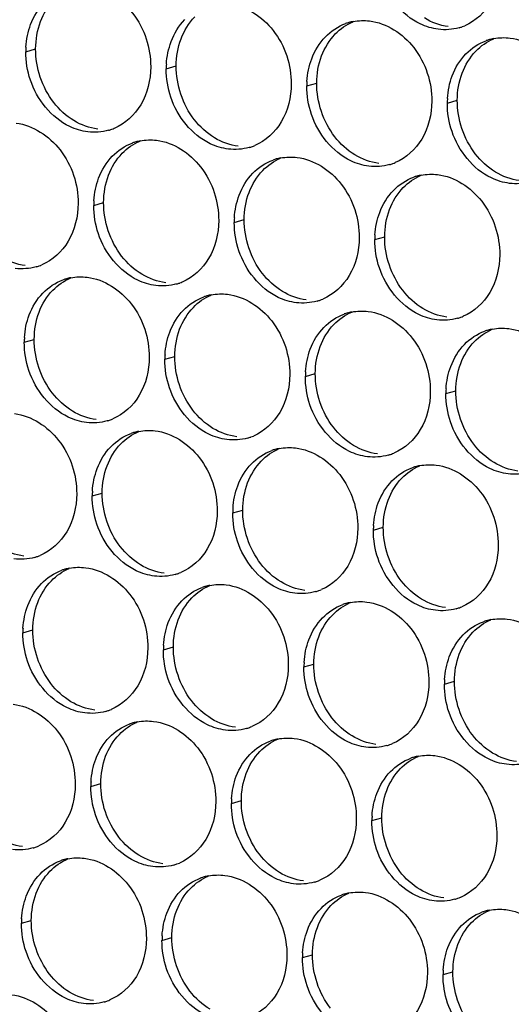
# Paper-space layout '45651_1_3' of a CAD drawing. Header units: millimetres. Extents: x -231 to 594, y 0 to 420.
# Tile 77 of 247: x 113.55 to 118.87, y 133.95 to 144.61. Entities that reach past the tile are written whole.
import ezdxf

# ---------------------------------------------------------------- set-up
doc = ezdxf.new("R2010")
doc.units = ezdxf.units.MM
doc.header["$LTSCALE"] = 32.67
doc.layers.add('02___PRT_ALL_AXES', color=7, linetype='CONTINUOUS')

psp = doc.layouts.new('45651_1_3')

# ---------------------------------------------------------------- linework, layer by layer
at = {"layer": '02___PRT_ALL_AXES', "color": 7, "linetype": 'CONTINUOUS'}
for p, q in [((113.62, 144.266), (113.727, 144.297)), ((115.139, 144.081), (115.247, 144.112)), ((116.659, 143.895), (116.766, 143.926)), ((118.179, 143.71), (118.286, 143.741)), ((114.355, 142.603), (114.462, 142.634)), ((115.875, 142.418), (115.982, 142.448)), ((117.394, 142.232), (117.501, 142.263)), ((113.604, 141.121), (113.712, 141.152)), ((115.124, 140.936), (115.231, 140.967)), ((116.644, 140.751), (116.751, 140.781)), ((118.163, 140.565), (118.27, 140.596)), ((114.339, 139.458), (114.447, 139.489)), ((115.859, 139.273), (115.966, 139.304)), ((117.379, 139.087), (117.486, 139.118)), ((113.589, 137.977), (113.696, 138.007)), ((115.108, 137.791), (115.216, 137.822)), ((116.628, 137.606), (116.735, 137.636)), ((118.148, 137.42), (118.255, 137.451)), ((114.324, 136.313), (114.431, 136.344)), ((115.844, 136.128), (115.951, 136.159)), ((117.363, 135.943), (117.47, 135.973)), ((113.573, 134.832), (113.68, 134.862)), ((115.093, 134.646), (115.2, 134.677)), ((116.612, 134.461), (116.72, 134.491)), ((118.132, 134.275), (118.239, 134.306))]:
    psp.add_line(p, q, dxfattribs=at)
at = {"layer": '02___PRT_ALL_AXES', "color": 3, "linetype": 'CONTINUOUS'}
for centre, radius, start, end in [((117.264, 144.056), 0.547, 105.9406, 109.7675), ((117.266, 144.051), 0.552, 100.9772, 105.9383), ((118.155, 145.051), 0.547, 285.9406, 289.7675), ((118.155, 145.053), 0.548, 289.7729, 292.7369), ((118.784, 143.871), 0.547, 105.9406, 109.7675), ((118.785, 143.866), 0.552, 100.9772, 105.9383), ((114.512, 144.262), 0.892, 176.518, 179.7169), ((116.031, 144.076), 0.892, 176.518, 179.7169), ((117.551, 143.891), 0.892, 176.518, 179.7169), ((119.07, 143.706), 0.892, 176.518, 179.7169), ((114.365, 143.941), 0.547, 285.9406, 289.7675), ((114.365, 143.942), 0.548, 289.7729, 292.7369), ((114.96, 142.764), 0.547, 105.9406, 109.7675), ((114.962, 142.759), 0.552, 100.9772, 105.9383), ((115.885, 143.755), 0.547, 285.9406, 289.7675), ((115.884, 143.756), 0.548, 289.7729, 292.7369), ((116.48, 142.579), 0.547, 105.9406, 109.7675), ((116.481, 142.574), 0.552, 100.9772, 105.9383), ((117.404, 143.57), 0.547, 285.9406, 289.7675), ((117.404, 143.571), 0.548, 289.7729, 292.7369), ((118, 142.393), 0.547, 105.9406, 109.7675), ((118.001, 142.388), 0.552, 100.9772, 105.9383), ((115.247, 142.599), 0.892, 176.518, 179.7169), ((116.766, 142.413), 0.892, 176.518, 179.7169), ((118.286, 142.228), 0.892, 176.518, 179.7169), ((113.581, 142.463), 0.547, 285.9406, 289.7675), ((113.58, 142.464), 0.548, 289.7729, 292.7369), ((114.21, 141.282), 0.547, 105.9406, 109.7675), ((114.211, 141.277), 0.552, 100.9772, 105.9383), ((115.1, 142.277), 0.547, 285.9406, 289.7675), ((115.1, 142.279), 0.548, 289.7729, 292.7369), ((115.729, 141.097), 0.547, 105.9406, 109.7675), ((115.731, 141.092), 0.552, 100.9772, 105.9383), ((116.62, 142.092), 0.547, 285.9406, 289.7675), ((116.619, 142.093), 0.548, 289.7729, 292.7369), ((117.25, 140.906), 0.552, 100.9772, 105.9383), ((117.249, 140.912), 0.547, 105.9406, 109.7675), ((118.14, 141.906), 0.547, 285.9406, 289.7675), ((118.139, 141.908), 0.548, 289.7729, 292.7369), ((118.769, 140.726), 0.547, 105.9406, 109.7675), ((118.77, 140.721), 0.552, 100.9772, 105.9383), ((114.496, 141.117), 0.892, 176.518, 179.7169), ((116.016, 140.932), 0.892, 176.518, 179.7169), ((117.535, 140.746), 0.892, 176.518, 179.7169), ((119.055, 140.561), 0.892, 176.518, 179.7169), ((114.35, 140.796), 0.547, 285.9406, 289.7675), ((114.349, 140.797), 0.548, 289.7729, 292.7369), ((114.945, 139.619), 0.547, 105.9406, 109.7675), ((114.946, 139.614), 0.552, 100.9772, 105.9383), ((115.869, 140.61), 0.547, 285.9406, 289.7675), ((115.869, 140.611), 0.548, 289.7729, 292.7369), ((116.464, 139.434), 0.547, 105.9406, 109.7675), ((116.466, 139.429), 0.552, 100.9772, 105.9383), ((117.389, 140.425), 0.547, 285.9406, 289.7675), ((117.388, 140.426), 0.548, 289.7729, 292.7369), ((117.984, 139.248), 0.547, 105.9406, 109.7675), ((117.985, 139.243), 0.552, 100.9772, 105.9383), ((115.231, 139.454), 0.892, 176.518, 179.7169), ((116.751, 139.268), 0.892, 176.518, 179.7169), ((118.27, 139.083), 0.892, 176.518, 179.7169), ((113.565, 139.318), 0.547, 285.9406, 289.7675), ((113.565, 139.319), 0.548, 289.7729, 292.7369), ((114.196, 138.133), 0.552, 100.9772, 105.9383), ((114.194, 138.138), 0.547, 105.9406, 109.7675), ((115.085, 139.133), 0.547, 285.9406, 289.7675), ((115.084, 139.134), 0.548, 289.7729, 292.7369), ((115.714, 137.952), 0.547, 105.9406, 109.7675), ((115.715, 137.947), 0.552, 100.9772, 105.9383), ((116.604, 138.947), 0.547, 285.9406, 289.7675), ((116.604, 138.948), 0.548, 289.7729, 292.7369), ((117.233, 137.767), 0.547, 105.9406, 109.7675), ((117.235, 137.762), 0.552, 100.9772, 105.9383), ((118.124, 138.762), 0.547, 285.9406, 289.7675), ((118.123, 138.763), 0.548, 289.7729, 292.7369), ((118.753, 137.581), 0.547, 105.9406, 109.7675), ((118.754, 137.576), 0.552, 100.9772, 105.9383), ((114.481, 137.972), 0.892, 176.518, 179.7169), ((116, 137.787), 0.892, 176.518, 179.7169), ((117.52, 137.601), 0.892, 176.518, 179.7169), ((119.039, 137.416), 0.892, 176.518, 179.7169), ((114.334, 137.651), 0.547, 285.9406, 289.7675), ((114.334, 137.652), 0.548, 289.7729, 292.7369), ((114.929, 136.474), 0.547, 105.9406, 109.7675), ((114.931, 136.469), 0.552, 100.9772, 105.9383), ((115.854, 137.465), 0.547, 285.9406, 289.7675), ((115.853, 137.467), 0.548, 289.7729, 292.7369), ((116.449, 136.289), 0.547, 105.9406, 109.7675), ((116.45, 136.284), 0.552, 100.9772, 105.9383), ((117.373, 137.28), 0.547, 285.9406, 289.7675), ((117.373, 137.281), 0.548, 289.7729, 292.7369), ((117.969, 136.104), 0.547, 105.9406, 109.7675), ((117.97, 136.098), 0.552, 100.9772, 105.9383), ((115.216, 136.309), 0.892, 176.518, 179.7169), ((116.735, 136.124), 0.892, 176.518, 179.7169), ((118.255, 135.938), 0.892, 176.518, 179.7169), ((113.55, 136.173), 0.547, 285.9406, 289.7675), ((113.549, 136.174), 0.548, 289.7729, 292.7369), ((114.179, 134.993), 0.547, 105.9406, 109.7675), ((114.18, 134.988), 0.552, 100.9772, 105.9383), ((115.069, 135.988), 0.547, 285.9406, 289.7675), ((115.069, 135.989), 0.548, 289.7729, 292.7369), ((115.698, 134.807), 0.547, 105.9406, 109.7675), ((115.7, 134.802), 0.552, 100.9772, 105.9383), ((116.589, 135.802), 0.547, 285.9406, 289.7675), ((116.588, 135.803), 0.548, 289.7729, 292.7369), ((117.219, 134.617), 0.552, 100.9772, 105.9383), ((117.218, 134.622), 0.547, 105.9406, 109.7675), ((118.108, 135.617), 0.547, 285.9406, 289.7675), ((118.108, 135.618), 0.548, 289.7729, 292.7369), ((118.737, 134.436), 0.547, 105.9406, 109.7675), ((118.739, 134.431), 0.552, 100.9772, 105.9383), ((114.465, 134.827), 0.892, 176.518, 179.7169), ((115.985, 134.642), 0.892, 176.518, 179.7169), ((117.504, 134.456), 0.892, 176.518, 179.7169), ((119.024, 134.271), 0.892, 176.518, 179.7169), ((114.319, 134.506), 0.547, 285.9406, 289.7675), ((114.318, 134.507), 0.548, 289.7729, 292.7369)]:
    psp.add_arc(centre, radius, start, end, dxfattribs=at)
for points, knots in [([(118.76, 145.212), (118.76, 145.071), (118.697, 144.795), (118.484, 144.597), (118.366, 144.547)], [0, 0, 0, 0, 0.525086, 1, 1, 1, 1]), ([(118.081, 144.509), (118.014, 144.517), (117.733, 144.601), (117.53, 144.862), (117.46, 145.07)], [0, 0, 0, 0, 0.236458, 1, 1, 1, 1]), ([(114.299, 144.97), (114.483, 144.948), (114.847, 144.707), (114.972, 144.306), (114.971, 144.102)], [0, 0, 0, 0, 0.476473, 1, 1, 1, 1]), ([(115.819, 144.785), (116.003, 144.762), (116.366, 144.521), (116.491, 144.12), (116.49, 143.916)], [0, 0, 0, 0, 0.476473, 1, 1, 1, 1]), ([(117.338, 144.599), (117.523, 144.577), (117.886, 144.336), (118.011, 143.935), (118.01, 143.731)], [0, 0, 0, 0, 0.476473, 1, 1, 1, 1]), ([(118.858, 144.414), (119.042, 144.391), (119.406, 144.15), (119.53, 143.749), (119.529, 143.545)], [0, 0, 0, 0, 0.476473, 1, 1, 1, 1]), ([(114.971, 144.102), (114.97, 143.96), (114.907, 143.684), (114.694, 143.486), (114.577, 143.436)], [0, 0, 0, 0, 0.525086, 1, 1, 1, 1]), ([(114.291, 143.398), (114.224, 143.406), (113.943, 143.49), (113.74, 143.751), (113.67, 143.959)], [0, 0, 0, 0, 0.236458, 1, 1, 1, 1]), ([(116.49, 143.916), (116.49, 143.775), (116.427, 143.499), (116.214, 143.3), (116.096, 143.251)], [0, 0, 0, 0, 0.525086, 1, 1, 1, 1]), ([(115.811, 143.212), (115.743, 143.22), (115.463, 143.304), (115.259, 143.565), (115.189, 143.774)], [0, 0, 0, 0, 0.236458, 1, 1, 1, 1]), ([(118.01, 143.731), (118.009, 143.589), (117.946, 143.313), (117.734, 143.115), (117.616, 143.065)], [0, 0, 0, 0, 0.525086, 1, 1, 1, 1]), ([(117.331, 143.027), (117.263, 143.035), (116.983, 143.119), (116.779, 143.38), (116.709, 143.588)], [0, 0, 0, 0, 0.236458, 1, 1, 1, 1]), ([(113.515, 143.493), (113.699, 143.47), (114.062, 143.229), (114.187, 142.828), (114.186, 142.624)], [0, 0, 0, 0, 0.476473, 1, 1, 1, 1]), ([(118.85, 142.841), (118.783, 142.85), (118.502, 142.933), (118.299, 143.194), (118.229, 143.403)], [0, 0, 0, 0, 0.236458, 1, 1, 1, 1]), ([(115.034, 143.307), (115.219, 143.285), (115.582, 143.043), (115.707, 142.642), (115.706, 142.438)], [0, 0, 0, 0, 0.476473, 1, 1, 1, 1]), ([(116.554, 143.122), (116.738, 143.099), (117.102, 142.858), (117.226, 142.457), (117.225, 142.253)], [0, 0, 0, 0, 0.476473, 1, 1, 1, 1]), ([(118.073, 142.936), (118.258, 142.914), (118.621, 142.672), (118.746, 142.271), (118.745, 142.067)], [0, 0, 0, 0, 0.476473, 1, 1, 1, 1]), ([(114.186, 142.624), (114.185, 142.483), (114.123, 142.206), (113.91, 142.008), (113.792, 141.959)], [0, 0, 0, 0, 0.525086, 1, 1, 1, 1]), ([(115.706, 142.438), (115.705, 142.297), (115.642, 142.021), (115.43, 141.823), (115.312, 141.773)], [0, 0, 0, 0, 0.525086, 1, 1, 1, 1]), ([(115.027, 141.735), (114.959, 141.743), (114.679, 141.827), (114.475, 142.088), (114.405, 142.296)], [0, 0, 0, 0, 0.236458, 1, 1, 1, 1]), ([(117.225, 142.253), (117.225, 142.112), (117.162, 141.835), (116.949, 141.637), (116.831, 141.588)], [0, 0, 0, 0, 0.525086, 1, 1, 1, 1]), ([(116.546, 141.549), (116.479, 141.557), (116.198, 141.641), (115.994, 141.902), (115.925, 142.111)], [0, 0, 0, 0, 0.236458, 1, 1, 1, 1]), ([(118.745, 142.067), (118.744, 141.926), (118.681, 141.65), (118.469, 141.452), (118.351, 141.402)], [0, 0, 0, 0, 0.525086, 1, 1, 1, 1]), ([(118.066, 141.364), (117.998, 141.372), (117.718, 141.456), (117.514, 141.717), (117.444, 141.925)], [0, 0, 0, 0, 0.236458, 1, 1, 1, 1]), ([(114.284, 141.825), (114.468, 141.803), (114.831, 141.562), (114.956, 141.161), (114.955, 140.957)], [0, 0, 0, 0, 0.476473, 1, 1, 1, 1]), ([(115.803, 141.64), (115.987, 141.617), (116.351, 141.376), (116.476, 140.975), (116.475, 140.771)], [0, 0, 0, 0, 0.476473, 1, 1, 1, 1]), ([(117.323, 141.454), (117.507, 141.432), (117.87, 141.191), (117.995, 140.79), (117.994, 140.586)], [0, 0, 0, 0, 0.476473, 1, 1, 1, 1]), ([(118.842, 141.269), (119.027, 141.246), (119.39, 141.005), (119.515, 140.604), (119.514, 140.4)], [0, 0, 0, 0, 0.476473, 1, 1, 1, 1]), ([(114.955, 140.957), (114.954, 140.815), (114.891, 140.539), (114.679, 140.341), (114.561, 140.291)], [0, 0, 0, 0, 0.525086, 1, 1, 1, 1]), ([(114.276, 140.253), (114.208, 140.261), (113.928, 140.345), (113.724, 140.606), (113.654, 140.814)], [0, 0, 0, 0, 0.236458, 1, 1, 1, 1]), ([(116.475, 140.771), (116.474, 140.63), (116.411, 140.354), (116.198, 140.155), (116.081, 140.106)], [0, 0, 0, 0, 0.525086, 1, 1, 1, 1]), ([(115.795, 140.067), (115.728, 140.076), (115.447, 140.159), (115.244, 140.42), (115.174, 140.629)], [0, 0, 0, 0, 0.236458, 1, 1, 1, 1]), ([(117.994, 140.586), (117.994, 140.444), (117.931, 140.168), (117.718, 139.97), (117.6, 139.92)], [0, 0, 0, 0, 0.525086, 1, 1, 1, 1]), ([(117.315, 139.882), (117.247, 139.89), (116.967, 139.974), (116.763, 140.235), (116.693, 140.443)], [0, 0, 0, 0, 0.236458, 1, 1, 1, 1]), ([(113.499, 140.348), (113.683, 140.325), (114.047, 140.084), (114.172, 139.683), (114.171, 139.479)], [0, 0, 0, 0, 0.476473, 1, 1, 1, 1]), ([(115.019, 140.162), (115.203, 140.14), (115.566, 139.899), (115.691, 139.497), (115.69, 139.293)], [0, 0, 0, 0, 0.476473, 1, 1, 1, 1]), ([(118.835, 139.696), (118.767, 139.705), (118.487, 139.788), (118.283, 140.05), (118.213, 140.258)], [0, 0, 0, 0, 0.236458, 1, 1, 1, 1]), ([(116.538, 139.977), (116.723, 139.954), (117.086, 139.713), (117.211, 139.312), (117.21, 139.108)], [0, 0, 0, 0, 0.476473, 1, 1, 1, 1]), ([(118.058, 139.791), (118.242, 139.769), (118.606, 139.528), (118.73, 139.127), (118.729, 138.923)], [0, 0, 0, 0, 0.476473, 1, 1, 1, 1]), ([(114.171, 139.479), (114.17, 139.338), (114.107, 139.061), (113.894, 138.863), (113.777, 138.814)], [0, 0, 0, 0, 0.525086, 1, 1, 1, 1]), ([(115.69, 139.293), (115.69, 139.152), (115.627, 138.876), (115.414, 138.678), (115.296, 138.628)], [0, 0, 0, 0, 0.525086, 1, 1, 1, 1]), ([(115.011, 138.59), (114.943, 138.598), (114.663, 138.682), (114.459, 138.943), (114.389, 139.151)], [0, 0, 0, 0, 0.236458, 1, 1, 1, 1]), ([(117.21, 139.108), (117.209, 138.967), (117.146, 138.691), (116.934, 138.492), (116.816, 138.443)], [0, 0, 0, 0, 0.525086, 1, 1, 1, 1]), ([(116.531, 138.404), (116.463, 138.412), (116.183, 138.496), (115.979, 138.757), (115.909, 138.966)], [0, 0, 0, 0, 0.236458, 1, 1, 1, 1]), ([(118.729, 138.923), (118.729, 138.781), (118.666, 138.505), (118.453, 138.307), (118.335, 138.257)], [0, 0, 0, 0, 0.525086, 1, 1, 1, 1]), ([(118.05, 138.219), (117.983, 138.227), (117.702, 138.311), (117.499, 138.572), (117.429, 138.78)], [0, 0, 0, 0, 0.236458, 1, 1, 1, 1]), ([(114.268, 138.68), (114.452, 138.658), (114.816, 138.417), (114.941, 138.016), (114.94, 137.812)], [0, 0, 0, 0, 0.476473, 1, 1, 1, 1]), ([(115.788, 138.495), (115.972, 138.472), (116.335, 138.231), (116.46, 137.83), (116.459, 137.626)], [0, 0, 0, 0, 0.476473, 1, 1, 1, 1]), ([(117.307, 138.309), (117.492, 138.287), (117.855, 138.046), (117.98, 137.645), (117.979, 137.441)], [0, 0, 0, 0, 0.476473, 1, 1, 1, 1]), ([(118.827, 138.124), (119.011, 138.101), (119.375, 137.86), (119.499, 137.459), (119.498, 137.255)], [0, 0, 0, 0, 0.476473, 1, 1, 1, 1]), ([(114.94, 137.812), (114.939, 137.67), (114.876, 137.394), (114.663, 137.196), (114.545, 137.147)], [0, 0, 0, 0, 0.525086, 1, 1, 1, 1]), ([(114.26, 137.108), (114.193, 137.116), (113.912, 137.2), (113.709, 137.461), (113.639, 137.669)], [0, 0, 0, 0, 0.236458, 1, 1, 1, 1]), ([(116.459, 137.626), (116.458, 137.485), (116.395, 137.209), (116.183, 137.01), (116.065, 136.961)], [0, 0, 0, 0, 0.525086, 1, 1, 1, 1]), ([(115.78, 136.922), (115.712, 136.931), (115.432, 137.015), (115.228, 137.276), (115.158, 137.484)], [0, 0, 0, 0, 0.236458, 1, 1, 1, 1]), ([(117.979, 137.441), (117.978, 137.299), (117.915, 137.023), (117.703, 136.825), (117.585, 136.776)], [0, 0, 0, 0, 0.525086, 1, 1, 1, 1]), ([(117.299, 136.737), (117.232, 136.745), (116.952, 136.829), (116.748, 137.09), (116.678, 137.298)], [0, 0, 0, 0, 0.236458, 1, 1, 1, 1]), ([(113.484, 137.203), (113.668, 137.18), (114.031, 136.939), (114.156, 136.538), (114.155, 136.334)], [0, 0, 0, 0, 0.476473, 1, 1, 1, 1]), ([(118.819, 136.552), (118.751, 136.56), (118.471, 136.644), (118.267, 136.905), (118.197, 137.113)], [0, 0, 0, 0, 0.236458, 1, 1, 1, 1]), ([(115.003, 137.017), (115.188, 136.995), (115.551, 136.754), (115.676, 136.353), (115.675, 136.149)], [0, 0, 0, 0, 0.476473, 1, 1, 1, 1]), ([(116.523, 136.832), (116.707, 136.809), (117.07, 136.568), (117.195, 136.167), (117.194, 135.963)], [0, 0, 0, 0, 0.476473, 1, 1, 1, 1]), ([(118.042, 136.646), (118.227, 136.624), (118.59, 136.383), (118.715, 135.982), (118.714, 135.778)], [0, 0, 0, 0, 0.476473, 1, 1, 1, 1]), ([(114.155, 136.334), (114.154, 136.193), (114.091, 135.917), (113.879, 135.718), (113.761, 135.669)], [0, 0, 0, 0, 0.525086, 1, 1, 1, 1]), ([(115.675, 136.149), (115.674, 136.007), (115.611, 135.731), (115.398, 135.533), (115.281, 135.483)], [0, 0, 0, 0, 0.525086, 1, 1, 1, 1]), ([(114.995, 135.445), (114.928, 135.453), (114.647, 135.537), (114.444, 135.798), (114.374, 136.006)], [0, 0, 0, 0, 0.236458, 1, 1, 1, 1]), ([(117.194, 135.963), (117.194, 135.822), (117.131, 135.546), (116.918, 135.347), (116.8, 135.298)], [0, 0, 0, 0, 0.525086, 1, 1, 1, 1]), ([(116.515, 135.259), (116.447, 135.268), (116.167, 135.351), (115.963, 135.612), (115.893, 135.821)], [0, 0, 0, 0, 0.236458, 1, 1, 1, 1]), ([(118.714, 135.778), (118.713, 135.636), (118.65, 135.36), (118.438, 135.162), (118.32, 135.112)], [0, 0, 0, 0, 0.525086, 1, 1, 1, 1]), ([(118.035, 135.074), (117.967, 135.082), (117.687, 135.166), (117.483, 135.427), (117.413, 135.635)], [0, 0, 0, 0, 0.236458, 1, 1, 1, 1]), ([(114.253, 135.535), (114.437, 135.513), (114.8, 135.272), (114.925, 134.871), (114.924, 134.667)], [0, 0, 0, 0, 0.476473, 1, 1, 1, 1]), ([(115.772, 135.35), (115.956, 135.328), (116.32, 135.086), (116.445, 134.685), (116.444, 134.481)], [0, 0, 0, 0, 0.476473, 1, 1, 1, 1]), ([(117.292, 135.165), (117.476, 135.142), (117.839, 134.901), (117.964, 134.5), (117.963, 134.296)], [0, 0, 0, 0, 0.476473, 1, 1, 1, 1]), ([(118.811, 134.979), (118.996, 134.957), (119.359, 134.715), (119.484, 134.314), (119.483, 134.11)], [0, 0, 0, 0, 0.476473, 1, 1, 1, 1]), ([(114.924, 134.667), (114.923, 134.526), (114.86, 134.249), (114.648, 134.051), (114.53, 134.002)], [0, 0, 0, 0, 0.525086, 1, 1, 1, 1]), ([(114.245, 133.963), (114.177, 133.971), (113.897, 134.055), (113.693, 134.316), (113.623, 134.525)], [0, 0, 0, 0, 0.236458, 1, 1, 1, 1]), ([(116.444, 134.481), (116.443, 134.34), (116.38, 134.064), (116.167, 133.866), (116.05, 133.816)], [0, 0, 0, 0, 0.525086, 1, 1, 1, 1]), ([(115.764, 133.778), (115.697, 133.786), (115.416, 133.87), (115.213, 134.131), (115.143, 134.339)], [0, 0, 0, 0, 0.236458, 1, 1, 1, 1]), ([(117.963, 134.296), (117.962, 134.155), (117.899, 133.878), (117.687, 133.68), (117.569, 133.631)], [0, 0, 0, 0, 0.525086, 1, 1, 1, 1]), ([(117.284, 133.592), (117.216, 133.6), (116.936, 133.684), (116.732, 133.945), (116.662, 134.154)], [0, 0, 0, 0, 0.236458, 1, 1, 1, 1]), ([(113.468, 134.058), (113.652, 134.035), (114.016, 133.794), (114.141, 133.393), (114.14, 133.189)], [0, 0, 0, 0, 0.476473, 1, 1, 1, 1]), ([(118.804, 133.407), (118.736, 133.415), (118.456, 133.499), (118.252, 133.76), (118.182, 133.968)], [0, 0, 0, 0, 0.236458, 1, 1, 1, 1])]:
    psp.add_open_spline(points, degree=3, knots=knots, dxfattribs=at)
for points in [[(113.673, 144.561), (113.706, 144.648), (113.756, 144.731), (113.82, 144.798)], [(113.622, 144.316), (113.627, 144.399), (113.643, 144.483), (113.673, 144.561)], [(115.192, 144.375), (115.225, 144.463), (115.275, 144.546), (115.34, 144.613)], [(116.86, 144.427), (116.92, 144.49), (116.997, 144.541), (117.08, 144.571)], [(117.161, 144.593), (117.219, 144.605), (117.28, 144.606), (117.338, 144.599)], [(116.712, 144.19), (116.745, 144.277), (116.795, 144.36), (116.86, 144.427)], [(118.305, 144.526), (118.233, 144.505), (118.156, 144.499), (118.081, 144.509)], [(115.141, 144.131), (115.146, 144.214), (115.163, 144.297), (115.192, 144.375)], [(118.379, 144.242), (118.44, 144.305), (118.517, 144.356), (118.599, 144.385)], [(118.68, 144.408), (118.738, 144.419), (118.799, 144.421), (118.858, 144.414)], [(113.67, 143.959), (113.637, 144.058), (113.619, 144.163), (113.62, 144.266)], [(118.232, 144.005), (118.264, 144.092), (118.315, 144.175), (118.379, 144.242)], [(116.661, 143.945), (116.666, 144.028), (116.683, 144.112), (116.712, 144.19)], [(115.189, 143.774), (115.156, 143.872), (115.139, 143.977), (115.139, 144.081)], [(118.18, 143.76), (118.185, 143.843), (118.202, 143.927), (118.232, 144.005)], [(116.709, 143.588), (116.676, 143.687), (116.659, 143.792), (116.659, 143.895)], [(118.229, 143.403), (118.196, 143.501), (118.178, 143.606), (118.179, 143.71)], [(114.515, 143.415), (114.443, 143.394), (114.366, 143.389), (114.291, 143.398)], [(114.556, 143.135), (114.616, 143.198), (114.693, 143.249), (114.776, 143.279)], [(114.857, 143.301), (114.915, 143.312), (114.976, 143.314), (115.034, 143.307)], [(116.035, 143.229), (115.963, 143.209), (115.885, 143.203), (115.811, 143.212)], [(114.408, 142.898), (114.441, 142.985), (114.491, 143.068), (114.556, 143.135)], [(116.075, 142.95), (116.136, 143.013), (116.213, 143.064), (116.295, 143.093)], [(116.376, 143.116), (116.434, 143.127), (116.495, 143.129), (116.554, 143.122)], [(117.555, 143.044), (117.483, 143.023), (117.405, 143.018), (117.331, 143.027)], [(115.928, 142.712), (115.96, 142.8), (116.01, 142.883), (116.075, 142.95)], [(117.896, 142.93), (117.954, 142.941), (118.015, 142.943), (118.073, 142.936)], [(114.357, 142.653), (114.362, 142.736), (114.379, 142.82), (114.408, 142.898)], [(117.595, 142.764), (117.656, 142.827), (117.732, 142.878), (117.815, 142.908)], [(119.074, 142.858), (119.002, 142.838), (118.924, 142.832), (118.85, 142.841)], [(117.447, 142.527), (117.48, 142.614), (117.53, 142.697), (117.595, 142.764)], [(115.876, 142.468), (115.881, 142.551), (115.898, 142.634), (115.928, 142.712)], [(114.405, 142.296), (114.372, 142.394), (114.355, 142.5), (114.355, 142.603)], [(117.396, 142.282), (117.401, 142.365), (117.418, 142.449), (117.447, 142.527)], [(115.925, 142.111), (115.892, 142.209), (115.874, 142.314), (115.875, 142.418)], [(117.444, 141.925), (117.411, 142.023), (117.394, 142.129), (117.394, 142.232)], [(113.731, 141.937), (113.659, 141.917), (113.581, 141.911), (113.507, 141.92)], [(113.805, 141.653), (113.866, 141.716), (113.942, 141.767), (114.025, 141.797)], [(114.106, 141.819), (114.164, 141.831), (114.225, 141.832), (114.284, 141.825)], [(113.657, 141.416), (113.69, 141.503), (113.74, 141.586), (113.805, 141.653)], [(115.251, 141.752), (115.179, 141.731), (115.101, 141.726), (115.027, 141.735)], [(115.324, 141.468), (115.385, 141.531), (115.462, 141.582), (115.544, 141.611)], [(115.626, 141.634), (115.684, 141.645), (115.744, 141.647), (115.803, 141.64)], [(116.77, 141.566), (116.698, 141.546), (116.62, 141.54), (116.546, 141.549)], [(115.177, 141.231), (115.21, 141.318), (115.26, 141.401), (115.324, 141.468)], [(117.145, 141.448), (117.203, 141.46), (117.264, 141.461), (117.323, 141.454)], [(113.606, 141.171), (113.611, 141.254), (113.628, 141.338), (113.657, 141.416)], [(116.844, 141.282), (116.905, 141.345), (116.982, 141.396), (117.064, 141.426)], [(118.29, 141.381), (118.218, 141.36), (118.14, 141.355), (118.066, 141.364)], [(115.126, 140.986), (115.131, 141.069), (115.147, 141.153), (115.177, 141.231)], [(116.696, 141.045), (116.729, 141.132), (116.779, 141.215), (116.844, 141.282)], [(118.364, 141.097), (118.425, 141.16), (118.501, 141.211), (118.584, 141.241)], [(118.665, 141.263), (118.723, 141.274), (118.784, 141.276), (118.842, 141.269)], [(113.654, 140.814), (113.621, 140.913), (113.604, 141.018), (113.604, 141.121)], [(116.645, 140.8), (116.65, 140.884), (116.667, 140.967), (116.696, 141.045)], [(118.216, 140.86), (118.249, 140.947), (118.299, 141.03), (118.364, 141.097)], [(115.174, 140.629), (115.141, 140.727), (115.123, 140.832), (115.124, 140.936)], [(118.165, 140.615), (118.17, 140.698), (118.187, 140.782), (118.216, 140.86)], [(116.693, 140.443), (116.66, 140.542), (116.643, 140.647), (116.644, 140.751)], [(118.213, 140.258), (118.18, 140.356), (118.163, 140.461), (118.163, 140.565)], [(114.5, 140.27), (114.428, 140.249), (114.35, 140.244), (114.276, 140.253)], [(114.841, 140.156), (114.899, 140.167), (114.96, 140.169), (115.019, 140.162)], [(114.54, 139.99), (114.601, 140.053), (114.678, 140.104), (114.76, 140.134)], [(116.019, 140.084), (115.947, 140.064), (115.87, 140.058), (115.795, 140.067)], [(114.392, 139.753), (114.425, 139.84), (114.475, 139.923), (114.54, 139.99)], [(116.06, 139.805), (116.12, 139.868), (116.197, 139.919), (116.28, 139.948)], [(116.361, 139.971), (116.419, 139.982), (116.48, 139.984), (116.538, 139.977)], [(117.539, 139.899), (117.467, 139.878), (117.389, 139.873), (117.315, 139.882)], [(114.341, 139.508), (114.346, 139.591), (114.363, 139.675), (114.392, 139.753)], [(115.912, 139.567), (115.945, 139.655), (115.995, 139.738), (116.06, 139.805)], [(117.579, 139.619), (117.64, 139.682), (117.717, 139.733), (117.799, 139.763)], [(117.88, 139.785), (117.939, 139.796), (117.999, 139.798), (118.058, 139.791)], [(119.059, 139.714), (118.987, 139.693), (118.909, 139.687), (118.835, 139.696)], [(115.861, 139.323), (115.866, 139.406), (115.883, 139.489), (115.912, 139.567)], [(117.432, 139.382), (117.464, 139.469), (117.515, 139.552), (117.579, 139.619)], [(114.389, 139.151), (114.356, 139.25), (114.339, 139.355), (114.339, 139.458)], [(117.38, 139.137), (117.385, 139.22), (117.402, 139.304), (117.432, 139.382)], [(115.909, 138.966), (115.876, 139.064), (115.859, 139.169), (115.859, 139.273)], [(117.429, 138.78), (117.396, 138.879), (117.378, 138.984), (117.379, 139.087)], [(113.715, 138.792), (113.643, 138.772), (113.566, 138.766), (113.491, 138.775)], [(114.091, 138.674), (114.149, 138.686), (114.209, 138.688), (114.268, 138.68)], [(113.789, 138.508), (113.85, 138.571), (113.927, 138.622), (114.009, 138.652)], [(115.235, 138.607), (115.163, 138.586), (115.085, 138.581), (115.011, 138.59)], [(113.642, 138.271), (113.675, 138.358), (113.725, 138.441), (113.789, 138.508)], [(115.309, 138.323), (115.37, 138.386), (115.446, 138.437), (115.529, 138.467)], [(115.61, 138.489), (115.668, 138.5), (115.729, 138.502), (115.788, 138.495)], [(116.755, 138.421), (116.683, 138.401), (116.605, 138.395), (116.531, 138.404)], [(113.59, 138.026), (113.596, 138.11), (113.612, 138.193), (113.642, 138.271)], [(115.161, 138.086), (115.194, 138.173), (115.244, 138.256), (115.309, 138.323)], [(116.829, 138.137), (116.889, 138.2), (116.966, 138.252), (117.048, 138.281)], [(117.13, 138.303), (117.188, 138.315), (117.248, 138.317), (117.307, 138.309)], [(116.681, 137.9), (116.714, 137.987), (116.764, 138.07), (116.829, 138.137)], [(118.274, 138.236), (118.202, 138.215), (118.124, 138.21), (118.05, 138.219)], [(115.11, 137.841), (115.115, 137.924), (115.132, 138.008), (115.161, 138.086)], [(118.348, 137.952), (118.409, 138.015), (118.486, 138.066), (118.568, 138.096)], [(118.649, 138.118), (118.707, 138.129), (118.768, 138.131), (118.827, 138.124)], [(113.639, 137.669), (113.606, 137.768), (113.588, 137.873), (113.589, 137.977)], [(118.2, 137.715), (118.233, 137.802), (118.283, 137.885), (118.348, 137.952)], [(116.63, 137.655), (116.635, 137.739), (116.652, 137.822), (116.681, 137.9)], [(115.158, 137.484), (115.125, 137.582), (115.108, 137.687), (115.108, 137.791)], [(118.149, 137.47), (118.154, 137.553), (118.171, 137.637), (118.2, 137.715)], [(116.678, 137.298), (116.645, 137.397), (116.627, 137.502), (116.628, 137.606)], [(118.197, 137.113), (118.164, 137.211), (118.147, 137.316), (118.148, 137.42)], [(114.484, 137.125), (114.412, 137.104), (114.335, 137.099), (114.26, 137.108)], [(114.525, 136.845), (114.585, 136.908), (114.662, 136.959), (114.744, 136.989)], [(114.826, 137.011), (114.884, 137.023), (114.944, 137.024), (115.003, 137.017)], [(116.004, 136.94), (115.932, 136.919), (115.854, 136.913), (115.78, 136.922)], [(114.377, 136.608), (114.41, 136.695), (114.46, 136.778), (114.525, 136.845)], [(116.044, 136.66), (116.105, 136.723), (116.182, 136.774), (116.264, 136.803)], [(116.345, 136.826), (116.403, 136.837), (116.464, 136.839), (116.523, 136.832)], [(117.523, 136.754), (117.451, 136.734), (117.374, 136.728), (117.299, 136.737)], [(115.896, 136.423), (115.929, 136.51), (115.979, 136.593), (116.044, 136.66)], [(117.865, 136.64), (117.923, 136.652), (117.984, 136.653), (118.042, 136.646)], [(114.326, 136.363), (114.331, 136.446), (114.347, 136.53), (114.377, 136.608)], [(117.564, 136.474), (117.625, 136.537), (117.701, 136.588), (117.784, 136.618)], [(119.043, 136.569), (118.971, 136.548), (118.893, 136.542), (118.819, 136.552)], [(117.416, 136.237), (117.449, 136.324), (117.499, 136.407), (117.564, 136.474)], [(115.845, 136.178), (115.85, 136.261), (115.867, 136.345), (115.896, 136.423)], [(114.374, 136.006), (114.341, 136.105), (114.323, 136.21), (114.324, 136.313)], [(117.365, 135.992), (117.37, 136.076), (117.387, 136.159), (117.416, 136.237)], [(115.893, 135.821), (115.86, 135.919), (115.843, 136.024), (115.844, 136.128)], [(117.413, 135.635), (117.38, 135.734), (117.363, 135.839), (117.363, 135.943)], [(113.7, 135.647), (113.628, 135.627), (113.55, 135.621), (113.476, 135.63)], [(113.774, 135.364), (113.835, 135.426), (113.911, 135.478), (113.994, 135.507)], [(114.075, 135.53), (114.133, 135.541), (114.194, 135.543), (114.253, 135.535)], [(115.219, 135.462), (115.147, 135.441), (115.07, 135.436), (114.995, 135.445)], [(113.626, 135.126), (113.659, 135.213), (113.709, 135.297), (113.774, 135.364)], [(115.293, 135.178), (115.354, 135.241), (115.431, 135.292), (115.513, 135.322)], [(115.595, 135.344), (115.653, 135.355), (115.713, 135.357), (115.772, 135.35)], [(116.739, 135.276), (116.667, 135.256), (116.589, 135.25), (116.515, 135.259)], [(115.146, 134.941), (115.179, 135.028), (115.229, 135.111), (115.293, 135.178)], [(117.114, 135.159), (117.172, 135.17), (117.233, 135.172), (117.292, 135.165)], [(113.575, 134.881), (113.58, 134.965), (113.597, 135.048), (113.626, 135.126)], [(116.813, 134.993), (116.874, 135.056), (116.951, 135.107), (117.033, 135.136)], [(118.259, 135.091), (118.187, 135.07), (118.109, 135.065), (118.035, 135.074)], [(115.094, 134.696), (115.1, 134.779), (115.116, 134.863), (115.146, 134.941)], [(116.665, 134.755), (116.698, 134.843), (116.748, 134.926), (116.813, 134.993)], [(118.333, 134.807), (118.393, 134.87), (118.47, 134.921), (118.553, 134.951)], [(118.634, 134.973), (118.692, 134.984), (118.753, 134.986), (118.811, 134.979)], [(113.623, 134.525), (113.59, 134.623), (113.573, 134.728), (113.573, 134.832)], [(116.614, 134.511), (116.619, 134.594), (116.636, 134.677), (116.665, 134.755)], [(118.185, 134.57), (118.218, 134.657), (118.268, 134.74), (118.333, 134.807)], [(115.143, 134.339), (115.11, 134.437), (115.092, 134.543), (115.093, 134.646)], [(118.134, 134.325), (118.139, 134.408), (118.156, 134.492), (118.185, 134.57)], [(116.662, 134.154), (116.629, 134.252), (116.612, 134.357), (116.612, 134.461)], [(118.182, 133.968), (118.149, 134.066), (118.132, 134.172), (118.132, 134.275)], [(114.469, 133.98), (114.397, 133.96), (114.319, 133.954), (114.245, 133.963)]]:
    psp.add_open_spline(points, degree=3, dxfattribs=at)
at = {"layer": '02___PRT_ALL_AXES', "color": 7, "linetype": 'CONTINUOUS'}
for points in [[(113.78, 144.592), (113.813, 144.679), (113.863, 144.762), (113.928, 144.829)], [(115.3, 144.406), (115.332, 144.493), (115.383, 144.576), (115.447, 144.643)], [(113.727, 144.297), (113.728, 144.397), (113.745, 144.498), (113.78, 144.592)], [(116.967, 144.458), (117.021, 144.514), (117.088, 144.561), (117.16, 144.591)], [(118.188, 144.539), (118.098, 144.55), (118.008, 144.583), (117.93, 144.631)], [(116.819, 144.221), (116.852, 144.308), (116.902, 144.391), (116.967, 144.458)], [(115.247, 144.112), (115.247, 144.211), (115.264, 144.313), (115.3, 144.406)], [(118.486, 144.272), (118.541, 144.329), (118.608, 144.376), (118.68, 144.406)], [(113.922, 143.717), (113.797, 143.878), (113.726, 144.093), (113.727, 144.297)], [(116.766, 143.926), (116.767, 144.026), (116.784, 144.127), (116.819, 144.221)], [(118.339, 144.035), (118.372, 144.122), (118.422, 144.205), (118.486, 144.272)], [(115.442, 143.531), (115.317, 143.693), (115.246, 143.908), (115.247, 144.112)], [(118.286, 143.741), (118.286, 143.84), (118.304, 143.942), (118.339, 144.035)], [(116.961, 143.346), (116.837, 143.507), (116.765, 143.722), (116.766, 143.926)], [(114.14, 143.52), (114.057, 143.571), (113.982, 143.639), (113.922, 143.717)], [(118.481, 143.161), (118.356, 143.322), (118.285, 143.537), (118.286, 143.741)], [(114.399, 143.428), (114.308, 143.439), (114.218, 143.472), (114.14, 143.52)], [(115.66, 143.334), (115.576, 143.385), (115.502, 143.454), (115.442, 143.531)], [(114.663, 143.166), (114.717, 143.222), (114.784, 143.269), (114.856, 143.299)], [(115.918, 143.243), (115.828, 143.254), (115.738, 143.287), (115.66, 143.334)], [(117.18, 143.149), (117.096, 143.2), (117.021, 143.268), (116.961, 143.346)], [(114.515, 142.929), (114.548, 143.016), (114.598, 143.099), (114.663, 143.166)], [(117.438, 143.057), (117.347, 143.069), (117.258, 143.102), (117.18, 143.149)], [(118.699, 142.963), (118.615, 143.014), (118.541, 143.083), (118.481, 143.161)], [(116.182, 142.98), (116.237, 143.037), (116.304, 143.083), (116.376, 143.114)], [(116.035, 142.743), (116.068, 142.83), (116.118, 142.913), (116.182, 142.98)], [(118.957, 142.872), (118.867, 142.883), (118.777, 142.916), (118.699, 142.963)], [(114.462, 142.634), (114.463, 142.734), (114.48, 142.835), (114.515, 142.929)], [(117.702, 142.795), (117.756, 142.851), (117.823, 142.898), (117.895, 142.928)], [(115.982, 142.448), (115.982, 142.548), (116, 142.65), (116.035, 142.743)], [(117.554, 142.558), (117.587, 142.645), (117.637, 142.728), (117.702, 142.795)], [(114.657, 142.054), (114.532, 142.215), (114.461, 142.43), (114.462, 142.634)], [(117.501, 142.263), (117.502, 142.363), (117.519, 142.464), (117.554, 142.558)], [(116.177, 141.868), (116.052, 142.03), (115.981, 142.244), (115.982, 142.448)], [(117.696, 141.683), (117.572, 141.844), (117.5, 142.059), (117.501, 142.263)], [(113.614, 141.951), (113.524, 141.962), (113.434, 141.995), (113.356, 142.042)], [(114.876, 141.857), (114.792, 141.907), (114.717, 141.976), (114.657, 142.054)], [(116.395, 141.671), (116.311, 141.722), (116.237, 141.791), (116.177, 141.868)], [(113.912, 141.684), (113.967, 141.74), (114.033, 141.787), (114.106, 141.817)], [(115.134, 141.765), (115.043, 141.776), (114.954, 141.809), (114.876, 141.857)], [(113.764, 141.447), (113.797, 141.534), (113.847, 141.617), (113.912, 141.684)], [(116.653, 141.58), (116.563, 141.591), (116.473, 141.624), (116.395, 141.671)], [(117.915, 141.486), (117.831, 141.537), (117.756, 141.605), (117.696, 141.683)], [(115.432, 141.498), (115.486, 141.555), (115.553, 141.602), (115.625, 141.632)], [(113.712, 141.152), (113.712, 141.252), (113.729, 141.353), (113.764, 141.447)], [(115.284, 141.261), (115.317, 141.348), (115.367, 141.431), (115.432, 141.498)], [(116.951, 141.313), (117.006, 141.369), (117.073, 141.416), (117.145, 141.446)], [(118.173, 141.394), (118.082, 141.405), (117.993, 141.438), (117.915, 141.486)], [(115.231, 140.967), (115.232, 141.066), (115.249, 141.168), (115.284, 141.261)], [(116.804, 141.076), (116.836, 141.163), (116.887, 141.246), (116.951, 141.313)], [(118.471, 141.128), (118.525, 141.184), (118.592, 141.231), (118.664, 141.261)], [(113.907, 140.572), (113.782, 140.733), (113.711, 140.948), (113.712, 141.152)], [(118.323, 140.89), (118.356, 140.977), (118.406, 141.061), (118.471, 141.128)], [(116.751, 140.781), (116.751, 140.881), (116.768, 140.982), (116.804, 141.076)], [(115.426, 140.387), (115.301, 140.548), (115.23, 140.763), (115.231, 140.967)], [(118.27, 140.596), (118.271, 140.696), (118.288, 140.797), (118.323, 140.89)], [(116.946, 140.201), (116.821, 140.362), (116.75, 140.577), (116.751, 140.781)], [(118.465, 140.016), (118.341, 140.177), (118.269, 140.392), (118.27, 140.596)], [(114.125, 140.375), (114.041, 140.426), (113.967, 140.495), (113.907, 140.572)], [(114.383, 140.284), (114.292, 140.295), (114.203, 140.328), (114.125, 140.375)], [(115.644, 140.189), (115.561, 140.24), (115.486, 140.309), (115.426, 140.387)], [(115.903, 140.098), (115.812, 140.109), (115.723, 140.142), (115.644, 140.189)], [(117.164, 140.004), (117.08, 140.055), (117.006, 140.124), (116.946, 140.201)], [(114.647, 140.021), (114.702, 140.077), (114.769, 140.124), (114.841, 140.154)], [(114.5, 139.784), (114.532, 139.871), (114.583, 139.954), (114.647, 140.021)], [(116.167, 139.835), (116.221, 139.892), (116.288, 139.938), (116.36, 139.969)], [(117.422, 139.913), (117.332, 139.924), (117.242, 139.957), (117.164, 140.004)], [(118.684, 139.818), (118.6, 139.869), (118.525, 139.938), (118.465, 140.016)], [(114.447, 139.489), (114.447, 139.589), (114.464, 139.69), (114.5, 139.784)], [(116.019, 139.598), (116.052, 139.685), (116.102, 139.768), (116.167, 139.835)], [(117.686, 139.65), (117.741, 139.706), (117.808, 139.753), (117.88, 139.783)], [(118.942, 139.727), (118.851, 139.738), (118.762, 139.771), (118.684, 139.818)], [(117.539, 139.413), (117.572, 139.5), (117.622, 139.583), (117.686, 139.65)], [(115.966, 139.304), (115.967, 139.403), (115.984, 139.505), (116.019, 139.598)], [(114.642, 138.909), (114.517, 139.07), (114.446, 139.285), (114.447, 139.489)], [(117.486, 139.118), (117.486, 139.218), (117.504, 139.319), (117.539, 139.413)], [(116.161, 138.723), (116.037, 138.885), (115.965, 139.1), (115.966, 139.304)], [(117.681, 138.538), (117.556, 138.699), (117.485, 138.914), (117.486, 139.118)], [(113.599, 138.806), (113.508, 138.817), (113.419, 138.85), (113.34, 138.897)], [(114.86, 138.712), (114.776, 138.763), (114.702, 138.831), (114.642, 138.909)], [(113.897, 138.539), (113.951, 138.595), (114.018, 138.642), (114.09, 138.672)], [(115.118, 138.62), (115.028, 138.631), (114.938, 138.664), (114.86, 138.712)], [(116.38, 138.526), (116.296, 138.577), (116.221, 138.646), (116.161, 138.723)], [(113.749, 138.302), (113.782, 138.389), (113.832, 138.472), (113.897, 138.539)], [(115.416, 138.354), (115.471, 138.41), (115.537, 138.457), (115.61, 138.487)], [(116.638, 138.435), (116.547, 138.446), (116.458, 138.479), (116.38, 138.526)], [(117.899, 138.341), (117.815, 138.392), (117.741, 138.46), (117.681, 138.538)], [(115.268, 138.116), (115.301, 138.204), (115.351, 138.287), (115.416, 138.354)], [(113.696, 138.007), (113.697, 138.107), (113.714, 138.208), (113.749, 138.302)], [(116.936, 138.168), (116.99, 138.224), (117.057, 138.271), (117.129, 138.302)], [(118.157, 138.249), (118.067, 138.26), (117.977, 138.294), (117.899, 138.341)], [(116.788, 137.931), (116.821, 138.018), (116.871, 138.101), (116.936, 138.168)], [(115.216, 137.822), (115.216, 137.922), (115.233, 138.023), (115.268, 138.116)], [(118.455, 137.983), (118.51, 138.039), (118.577, 138.086), (118.649, 138.116)], [(113.891, 137.427), (113.766, 137.589), (113.695, 137.803), (113.696, 138.007)], [(116.735, 137.636), (116.736, 137.736), (116.753, 137.838), (116.788, 137.931)], [(118.308, 137.745), (118.34, 137.833), (118.391, 137.916), (118.455, 137.983)], [(115.411, 137.242), (115.286, 137.403), (115.215, 137.618), (115.216, 137.822)], [(118.255, 137.451), (118.255, 137.551), (118.273, 137.652), (118.308, 137.745)], [(116.93, 137.056), (116.805, 137.218), (116.734, 137.432), (116.735, 137.636)], [(114.109, 137.23), (114.025, 137.281), (113.951, 137.35), (113.891, 137.427)], [(118.45, 136.871), (118.325, 137.032), (118.254, 137.247), (118.255, 137.451)], [(114.367, 137.139), (114.277, 137.15), (114.187, 137.183), (114.109, 137.23)], [(115.629, 137.045), (115.545, 137.095), (115.471, 137.164), (115.411, 137.242)], [(114.632, 136.876), (114.686, 136.932), (114.753, 136.979), (114.825, 137.009)], [(115.887, 136.953), (115.796, 136.964), (115.707, 136.997), (115.629, 137.045)], [(117.149, 136.859), (117.065, 136.91), (116.99, 136.979), (116.93, 137.056)], [(114.484, 136.639), (114.517, 136.726), (114.567, 136.809), (114.632, 136.876)], [(117.407, 136.768), (117.316, 136.779), (117.227, 136.812), (117.149, 136.859)], [(118.668, 136.674), (118.584, 136.724), (118.51, 136.793), (118.45, 136.871)], [(116.151, 136.69), (116.206, 136.747), (116.273, 136.794), (116.345, 136.824)], [(116.004, 136.453), (116.036, 136.54), (116.087, 136.623), (116.151, 136.69)], [(118.926, 136.582), (118.836, 136.593), (118.746, 136.626), (118.668, 136.674)], [(114.431, 136.344), (114.432, 136.444), (114.449, 136.545), (114.484, 136.639)], [(117.671, 136.505), (117.725, 136.561), (117.792, 136.608), (117.864, 136.638)], [(115.951, 136.159), (115.951, 136.258), (115.968, 136.36), (116.004, 136.453)], [(117.523, 136.268), (117.556, 136.355), (117.606, 136.438), (117.671, 136.505)], [(114.626, 135.764), (114.501, 135.925), (114.43, 136.14), (114.431, 136.344)], [(117.47, 135.973), (117.471, 136.073), (117.488, 136.174), (117.523, 136.268)], [(116.146, 135.579), (116.021, 135.74), (115.95, 135.955), (115.951, 136.159)], [(117.665, 135.393), (117.541, 135.554), (117.469, 135.769), (117.47, 135.973)], [(113.583, 135.661), (113.492, 135.672), (113.403, 135.705), (113.325, 135.752)], [(114.844, 135.567), (114.761, 135.618), (114.686, 135.687), (114.626, 135.764)], [(116.364, 135.381), (116.28, 135.432), (116.206, 135.501), (116.146, 135.579)], [(113.881, 135.394), (113.935, 135.451), (114.002, 135.497), (114.075, 135.528)], [(115.103, 135.475), (115.012, 135.487), (114.923, 135.52), (114.844, 135.567)], [(113.733, 135.157), (113.766, 135.244), (113.816, 135.327), (113.881, 135.394)], [(116.622, 135.29), (116.532, 135.301), (116.442, 135.334), (116.364, 135.381)], [(117.884, 135.196), (117.8, 135.247), (117.725, 135.316), (117.665, 135.393)], [(115.401, 135.209), (115.455, 135.265), (115.522, 135.312), (115.594, 135.342)], [(113.68, 134.862), (113.681, 134.962), (113.698, 135.064), (113.733, 135.157)], [(115.253, 134.972), (115.286, 135.059), (115.336, 135.142), (115.401, 135.209)], [(116.92, 135.023), (116.975, 135.08), (117.041, 135.126), (117.114, 135.157)], [(118.142, 135.105), (118.051, 135.116), (117.962, 135.149), (117.884, 135.196)], [(115.2, 134.677), (115.201, 134.777), (115.218, 134.878), (115.253, 134.972)], [(116.773, 134.786), (116.805, 134.873), (116.855, 134.956), (116.92, 135.023)], [(118.44, 134.838), (118.494, 134.894), (118.561, 134.941), (118.633, 134.971)], [(113.876, 134.282), (113.751, 134.444), (113.679, 134.658), (113.68, 134.862)], [(118.292, 134.601), (118.325, 134.688), (118.375, 134.771), (118.44, 134.838)], [(116.72, 134.491), (116.72, 134.591), (116.737, 134.693), (116.773, 134.786)], [(115.395, 134.097), (115.27, 134.258), (115.199, 134.473), (115.2, 134.677)], [(118.239, 134.306), (118.24, 134.406), (118.257, 134.507), (118.292, 134.601)], [(116.915, 133.911), (116.79, 134.073), (116.719, 134.287), (116.72, 134.491)], [(118.434, 133.726), (118.309, 133.887), (118.238, 134.102), (118.239, 134.306)], [(114.094, 134.085), (114.01, 134.136), (113.936, 134.205), (113.876, 134.282)], [(114.352, 133.994), (114.261, 134.005), (114.172, 134.038), (114.094, 134.085)], [(115.613, 133.9), (115.53, 133.95), (115.455, 134.019), (115.395, 134.097)]]:
    psp.add_open_spline(points, degree=3, dxfattribs=at)

doc.saveas('drawing.dxf')
